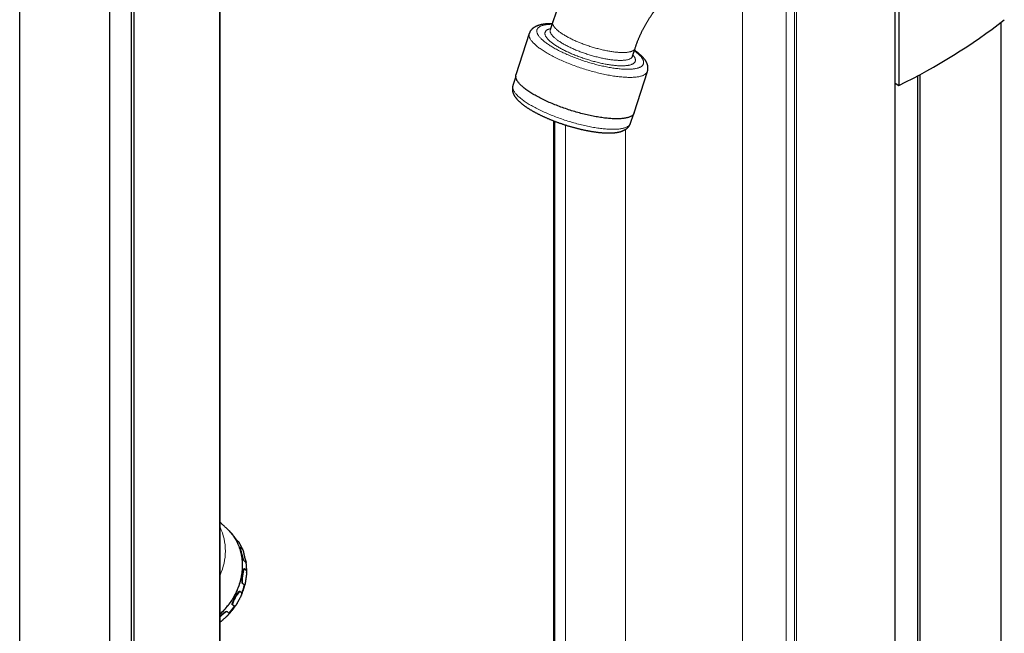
# Model space of a CAD drawing. Header units: millimetres. Extents: x 8 to 1339, y 12 to 1557.
# Tile 41 of 45: x 848 to 1326, y 665 to 963. Entities that reach past the tile are written whole.
import ezdxf

# ---------------------------------------------------------------- set-up
doc = ezdxf.new("R2010")
doc.units = ezdxf.units.MM

msp = doc.modelspace()

# ---------------------------------------------------------------- linework, layer by layer
at = {"color": 7, "linetype": 'Continuous', "lineweight": 30}
for p, q in [((903.22, 353.72), (903.22, 1523.08)), ((944.94, 369.7), (944.94, 1507.1)), ((847.61, 444.82), (847.61, 1431.98)), ((891.33, 460.52), (891.33, 1416.28)), ((901.95, 464.33), (901.95, 1412.47)), ((1272.9, 204.67), (1272.9, 1021.06)), ((1274.63, 1021.94), (1274.63, 931.23)), ((1106.52, 962.06), (1105.29, 958.24)), ((1324.34, 337.69), (1324.34, 962)), ((1095.11, 956.46), (1088.64, 936.32)), ((1145.28, 945.4), (1146.51, 949.23)), ((1146.06, 917.89), (1152.52, 938.03)), ((1088.53, 935.48), (1087.14, 931.13)), ((1283.89, 330.74), (1283.89, 935.95)), ((1285.02, 331.58), (1285.02, 936.55)), ((1272.9, 932.23), (1274.63, 931.23)), ((1106.92, 914.01), (1106.92, 142.05)), ((1144.26, 912.79), (1145.66, 917.15)), ((949.47, 714.63), (948.82, 715.28)), ((954.05, 709.19), (953.31, 709.91)), ((954.94, 706.72), (955.76, 705.86)), ((957.46, 699.39), (956.69, 700.08)), ((956.88, 696.32), (957.67, 695.45)), ((956.67, 688.45), (955.86, 689.12)), ((954.59, 685.36), (955.35, 684.52)), ((948.41, 675.53), (949.14, 674.71)), ((951.8, 678.05), (950.95, 678.72)), ((944.94, 673.33), (945.05, 673.42))]:
    msp.add_line(p, q, dxfattribs=at)
at = {"color": 252, "linetype": 'Continuous', "lineweight": 0}
for p, q in [((944.58, 369.56), (944.58, 1507.24)), ((1198.7, 92.23), (1198.7, 1023.04)), ((1219.91, 77.13), (1219.91, 1005.35)), ((1223.85, 74.43), (1223.85, 1002.11)), ((1224.84, 74.01), (1224.84, 1002.16)), ((1107.5, 141.6), (1107.5, 913.79)), ((1112.63, 139.06), (1112.63, 911.99)), ((1141.86, 195.91), (1141.86, 909.8))]:
    msp.add_line(p, q, dxfattribs=at)
at = {"color": 252, "linetype": 'Continuous', "lineweight": 0, "flags": 128}
for points in [[(1106.52, 962.06), (1106.51, 962.03), (1106.47, 961.88), (1106.45, 961.72), (1106.44, 961.56), (1106.45, 961.39), (1106.47, 961.22), (1106.51, 961.04), (1106.56, 960.86), (1106.63, 960.68), (1106.71, 960.49), (1106.8, 960.3), (1106.91, 960.11), (1107.04, 959.91), (1107.18, 959.71), (1107.34, 959.5), (1107.51, 959.3), (1107.69, 959.09), (1107.89, 958.87), (1108.1, 958.66), (1108.32, 958.44), (1108.56, 958.22), (1108.81, 958), (1109.08, 957.78), (1109.36, 957.56), (1109.65, 957.33), (1109.95, 957.1), (1110.27, 956.88), (1110.6, 956.65), (1110.94, 956.42), (1111.29, 956.19), (1111.65, 955.96), (1112.02, 955.73), (1112.41, 955.5), (1112.8, 955.26), (1113.21, 955.03), (1113.63, 954.8), (1114.05, 954.57), (1114.48, 954.35), (1114.93, 954.12), (1115.38, 953.89), (1115.84, 953.67), (1116.31, 953.44), (1116.79, 953.22), (1117.27, 953), (1117.76, 952.78), (1118.26, 952.57), (1118.76, 952.35), (1119.27, 952.14), (1119.78, 951.93), (1120.3, 951.73), (1120.82, 951.52), (1121.35, 951.32), (1121.88, 951.13), (1122.42, 950.93), (1122.96, 950.74), (1123.5, 950.56), (1124.04, 950.37), (1124.59, 950.2), (1125.13, 950.02), (1125.68, 949.85), (1126.23, 949.68), (1126.78, 949.52), (1127.32, 949.37), (1127.87, 949.21), (1128.42, 949.07), (1128.96, 948.92), (1129.51, 948.79), (1130.05, 948.65), (1130.59, 948.53), (1131.12, 948.4), (1131.65, 948.29), (1132.18, 948.18), (1132.71, 948.07), (1133.22, 947.97), (1133.74, 947.88), (1134.25, 947.79), (1134.75, 947.71), (1135.25, 947.63), (1135.74, 947.56), (1136.22, 947.5), (1136.7, 947.44), (1137.17, 947.39), (1137.63, 947.34), (1138.08, 947.3), (1138.52, 947.27), (1138.96, 947.24), (1139.38, 947.22), (1139.8, 947.2), (1140.21, 947.19), (1140.6, 947.19), (1140.99, 947.2), (1141.36, 947.21)], [(1104.42, 946.53), (1103.87, 946.85), (1103.33, 947.17), (1102.81, 947.48), (1102.3, 947.8), (1101.81, 948.12), (1101.33, 948.43), (1100.86, 948.75), (1100.41, 949.07), (1099.98, 949.38), (1099.57, 949.69), (1099.17, 950), (1098.78, 950.31), (1098.42, 950.62), (1098.07, 950.92), (1097.74, 951.22), (1097.43, 951.52), (1097.13, 951.82), (1096.86, 952.11), (1096.6, 952.4), (1096.36, 952.68), (1096.14, 952.97), (1095.94, 953.24), (1095.76, 953.52), (1095.6, 953.79), (1095.45, 954.05), (1095.33, 954.31), (1095.22, 954.57), (1095.14, 954.82), (1095.07, 955.07), (1095.03, 955.31), (1095, 955.54), (1095, 955.77), (1095.01, 955.99), (1095.04, 956.21), (1095.1, 956.42), (1095.11, 956.46)], [(1106.15, 960.91), (1105.96, 960.91), (1105.5, 960.9), (1105.05, 960.88), (1104.61, 960.85), (1104.19, 960.81), (1103.78, 960.77), (1103.38, 960.72), (1103, 960.66), (1102.64, 960.6), (1102.29, 960.52), (1101.95, 960.45), (1101.63, 960.36), (1101.33, 960.27), (1101.04, 960.16), (1100.77, 960.06), (1100.52, 959.94), (1100.28, 959.82), (1100.06, 959.69), (1099.85, 959.56), (1099.66, 959.42), (1099.49, 959.27), (1099.34, 959.12), (1099.2, 958.95), (1099.09, 958.79), (1098.98, 958.62), (1098.9, 958.44), (1098.84, 958.25), (1098.79, 958.06), (1098.76, 957.87), (1098.75, 957.67), (1098.75, 957.46), (1098.77, 957.25), (1098.82, 957.03), (1098.87, 956.81), (1098.95, 956.59), (1099.04, 956.36), (1099.16, 956.12), (1099.29, 955.88), (1099.43, 955.64), (1099.6, 955.39), (1099.78, 955.14), (1099.98, 954.89), (1100.19, 954.63), (1100.42, 954.37), (1100.67, 954.11), (1100.94, 953.84), (1101.22, 953.57), (1101.51, 953.3), (1101.83, 953.03), (1102.16, 952.75), (1102.5, 952.47), (1102.86, 952.19), (1103.24, 951.91), (1103.62, 951.63), (1104.03, 951.35), (1104.45, 951.06), (1104.88, 950.78), (1105.32, 950.49), (1105.78, 950.21), (1106.25, 949.92), (1106.74, 949.63), (1107.23, 949.35)], [(1109.9, 949.45), (1109.48, 949.69), (1109.07, 949.93), (1108.67, 950.17), (1108.28, 950.41), (1107.91, 950.66), (1107.54, 950.9), (1107.19, 951.14), (1106.85, 951.38), (1106.52, 951.62), (1106.2, 951.86), (1105.89, 952.09), (1105.6, 952.33), (1105.32, 952.56), (1105.06, 952.79), (1104.81, 953.02), (1104.57, 953.25), (1104.34, 953.48), (1104.13, 953.7), (1103.94, 953.92), (1103.75, 954.14), (1103.59, 954.35), (1103.43, 954.57), (1103.29, 954.78), (1103.17, 954.98), (1103.06, 955.18), (1102.97, 955.38), (1102.89, 955.58), (1102.82, 955.77), (1102.77, 955.96), (1102.74, 956.14), (1102.72, 956.32), (1102.71, 956.49), (1102.72, 956.66), (1102.75, 956.83), (1102.79, 956.99), (1102.84, 957.15), (1102.92, 957.3), (1103, 957.44), (1103.1, 957.58), (1103.22, 957.72), (1103.35, 957.85), (1103.49, 957.98), (1103.65, 958.1), (1103.82, 958.21), (1104.01, 958.32), (1104.21, 958.42), (1104.43, 958.52), (1104.66, 958.61), (1104.9, 958.69), (1105.16, 958.77), (1105.43, 958.85), (1105.49, 958.86)], [(1105.29, 958.24), (1105.26, 958.13), (1105.23, 957.97), (1105.21, 957.81), (1105.21, 957.65), (1105.23, 957.48), (1105.26, 957.3), (1105.3, 957.13), (1105.36, 956.94), (1105.44, 956.76), (1105.53, 956.57), (1105.63, 956.38), (1105.75, 956.18), (1105.88, 955.98), (1106.03, 955.78), (1106.19, 955.57), (1106.37, 955.37), (1106.56, 955.16), (1106.76, 954.94), (1106.98, 954.73), (1107.21, 954.51), (1107.46, 954.29), (1107.72, 954.07), (1107.99, 953.84), (1108.27, 953.62), (1108.57, 953.39), (1108.88, 953.16), (1109.2, 952.94), (1109.54, 952.71), (1109.88, 952.48), (1110.24, 952.25), (1110.61, 952.02), (1110.99, 951.78), (1111.38, 951.55), (1111.78, 951.32)], [(1107.23, 949.35), (1107.74, 949.06), (1108.26, 948.78), (1108.79, 948.49), (1109.34, 948.21), (1109.89, 947.93), (1110.45, 947.65), (1111.03, 947.37), (1111.61, 947.09), (1112.2, 946.82), (1112.8, 946.55), (1113.41, 946.28), (1114.02, 946.01), (1114.64, 945.74), (1115.27, 945.48), (1115.91, 945.22), (1116.55, 944.97), (1117.2, 944.71), (1117.85, 944.46), (1118.51, 944.22), (1119.17, 943.98), (1119.84, 943.74), (1120.51, 943.51), (1121.18, 943.28), (1121.85, 943.06), (1122.53, 942.84), (1123.21, 942.62), (1123.89, 942.42), (1124.57, 942.21), (1125.24, 942.01), (1125.92, 941.82), (1126.6, 941.63), (1127.28, 941.45), (1127.95, 941.28), (1128.63, 941.11), (1129.3, 940.94), (1129.96, 940.79), (1130.63, 940.63), (1131.29, 940.49), (1131.94, 940.35), (1132.59, 940.22), (1133.24, 940.09), (1133.87, 939.98), (1134.51, 939.87), (1135.13, 939.76), (1135.75, 939.66), (1136.36, 939.57), (1136.96, 939.49), (1137.56, 939.41), (1138.14, 939.35), (1138.72, 939.28), (1139.29, 939.23), (1139.84, 939.18), (1140.39, 939.14), (1140.93, 939.11), (1141.45, 939.09), (1141.96, 939.07), (1142.46, 939.06), (1142.95, 939.06), (1143.43, 939.06), (1143.89, 939.08), (1144.34, 939.1), (1144.78, 939.13), (1145.21, 939.16), (1145.61, 939.2), (1146.01, 939.25), (1146.39, 939.31), (1146.76, 939.38), (1147.11, 939.45), (1147.44, 939.53), (1147.76, 939.61), (1148.06, 939.71), (1148.35, 939.81), (1148.62, 939.92), (1148.88, 940.03), (1149.12, 940.15), (1149.34, 940.28), (1149.54, 940.42), (1149.73, 940.56), (1149.9, 940.7), (1150.05, 940.86), (1150.19, 941.02), (1150.31, 941.19), (1150.41, 941.36), (1150.49, 941.54), (1150.56, 941.72), (1150.61, 941.91), (1150.64, 942.11), (1150.65, 942.31), (1150.64, 942.51), (1150.62, 942.72), (1150.58, 942.94), (1150.52, 943.16), (1150.44, 943.39), (1150.35, 943.62), (1150.24, 943.85), (1150.11, 944.09), (1149.96, 944.33), (1149.8, 944.58), (1149.62, 944.83), (1149.42, 945.09), (1149.2, 945.34), (1148.97, 945.6), (1148.72, 945.87), (1148.46, 946.13), (1148.18, 946.4), (1147.88, 946.67), (1147.57, 946.95), (1147.24, 947.22), (1146.89, 947.5), (1146.53, 947.78), (1146.16, 948.06), (1146.14, 948.08)], [(1145.48, 946.03), (1145.64, 945.83), (1145.81, 945.62), (1145.96, 945.41), (1146.1, 945.2), (1146.22, 944.99), (1146.33, 944.79), (1146.43, 944.59), (1146.51, 944.4), (1146.57, 944.21), (1146.62, 944.02), (1146.66, 943.83), (1146.68, 943.66), (1146.68, 943.48), (1146.67, 943.31), (1146.65, 943.15), (1146.6, 942.98), (1146.55, 942.83), (1146.48, 942.68), (1146.39, 942.53), (1146.29, 942.39), (1146.18, 942.25), (1146.05, 942.12), (1145.9, 942), (1145.74, 941.88), (1145.57, 941.76), (1145.38, 941.66), (1145.18, 941.55), (1144.97, 941.46), (1144.74, 941.36), (1144.49, 941.28), (1144.23, 941.2), (1143.96, 941.13), (1143.68, 941.06), (1143.38, 941), (1143.07, 940.94), (1142.75, 940.89), (1142.42, 940.85), (1142.07, 940.82), (1141.71, 940.79), (1141.34, 940.76), (1140.96, 940.75), (1140.57, 940.73), (1140.16, 940.73), (1139.75, 940.73), (1139.32, 940.74), (1138.89, 940.75), (1138.45, 940.77), (1137.99, 940.8), (1137.53, 940.83), (1137.06, 940.87), (1136.58, 940.92), (1136.09, 940.97), (1135.59, 941.03), (1135.09, 941.09), (1134.58, 941.17), (1134.06, 941.24), (1133.54, 941.32), (1133.01, 941.41), (1132.47, 941.51), (1131.93, 941.61), (1131.38, 941.71), (1130.83, 941.82), (1130.28, 941.94), (1129.72, 942.06), (1129.16, 942.19), (1128.59, 942.33), (1128.03, 942.46), (1127.46, 942.61), (1126.88, 942.76), (1126.31, 942.91), (1125.74, 943.07), (1125.16, 943.23), (1124.59, 943.4), (1124.01, 943.57), (1123.43, 943.75), (1122.86, 943.93), (1122.29, 944.12), (1121.72, 944.31), (1121.15, 944.5), (1120.58, 944.7), (1120.02, 944.9), (1119.46, 945.1), (1118.9, 945.31), (1118.35, 945.52), (1117.8, 945.73), (1117.25, 945.95), (1116.71, 946.17), (1116.18, 946.39), (1115.65, 946.62), (1115.13, 946.84), (1114.62, 947.07), (1114.11, 947.3), (1113.61, 947.54), (1113.11, 947.77), (1112.63, 948.01), (1112.15, 948.24), (1111.68, 948.48), (1111.23, 948.72), (1110.77, 948.96), (1110.33, 949.2), (1109.9, 949.45)], [(1111.78, 951.32), (1112.19, 951.09), (1112.61, 950.86), (1113.04, 950.63), (1113.48, 950.41), (1113.93, 950.18), (1114.38, 949.95), (1114.85, 949.73), (1115.32, 949.51), (1115.8, 949.28), (1116.28, 949.07), (1116.78, 948.85), (1117.28, 948.63), (1117.78, 948.42), (1118.29, 948.21), (1118.81, 948), (1119.33, 947.8), (1119.86, 947.6), (1120.39, 947.4), (1120.92, 947.2), (1121.46, 947.01), (1122, 946.82), (1122.54, 946.64), (1123.09, 946.46), (1123.63, 946.28), (1124.18, 946.11), (1124.73, 945.94), (1125.27, 945.78), (1125.82, 945.62), (1126.37, 945.46), (1126.92, 945.31), (1127.46, 945.17), (1128.01, 945.03), (1128.55, 944.89), (1129.09, 944.76), (1129.63, 944.64), (1130.16, 944.52), (1130.69, 944.41), (1131.22, 944.3), (1131.74, 944.2), (1132.25, 944.1), (1132.77, 944.01), (1133.27, 943.92), (1133.77, 943.84), (1134.27, 943.77), (1134.75, 943.7), (1135.23, 943.64), (1135.71, 943.58), (1136.17, 943.54), (1136.63, 943.49), (1137.07, 943.46), (1137.51, 943.43), (1137.94, 943.4), (1138.36, 943.38), (1138.78, 943.37), (1139.18, 943.37), (1139.57, 943.37), (1139.95, 943.37), (1140.32, 943.39), (1140.67, 943.41), (1141.02, 943.43), (1141.35, 943.47), (1141.68, 943.5), (1141.99, 943.55), (1142.29, 943.6), (1142.57, 943.66), (1142.84, 943.72), (1143.1, 943.79), (1143.35, 943.86), (1143.58, 943.95), (1143.8, 944.03), (1144, 944.13), (1144.2, 944.22), (1144.37, 944.33), (1144.53, 944.44), (1144.68, 944.55), (1144.82, 944.67), (1144.94, 944.8), (1145.04, 944.93), (1145.13, 945.07), (1145.2, 945.21), (1145.26, 945.36), (1145.28, 945.4)], [(1141.36, 947.21), (1141.72, 947.22), (1142.08, 947.25), (1142.42, 947.27), (1142.75, 947.31), (1143.06, 947.35), (1143.37, 947.4), (1143.66, 947.45), (1143.94, 947.51), (1144.2, 947.58), (1144.45, 947.65), (1144.69, 947.73), (1144.92, 947.81), (1145.13, 947.9), (1145.33, 948), (1145.51, 948.1), (1145.68, 948.21), (1145.84, 948.32), (1145.98, 948.44), (1146.11, 948.56), (1146.22, 948.69), (1146.31, 948.82), (1146.4, 948.96), (1146.46, 949.11), (1146.51, 949.23)], [(1152.52, 938.03), (1152.46, 937.86), (1152.37, 937.66), (1152.26, 937.47), (1152.12, 937.28), (1151.97, 937.1), (1151.8, 936.93), (1151.61, 936.77), (1151.41, 936.61), (1151.18, 936.46), (1150.93, 936.32), (1150.67, 936.18), (1150.38, 936.06), (1150.08, 935.94), (1149.76, 935.83), (1149.43, 935.72), (1149.07, 935.63), (1148.7, 935.54), (1148.31, 935.46), (1147.91, 935.39), (1147.48, 935.32), (1147.04, 935.27), (1146.59, 935.22), (1146.12, 935.18), (1145.63, 935.15), (1145.13, 935.13), (1144.62, 935.11), (1144.09, 935.11), (1143.55, 935.11), (1142.99, 935.12), (1142.42, 935.14), (1141.84, 935.16), (1141.24, 935.2), (1140.64, 935.24), (1140.02, 935.3), (1139.39, 935.36), (1138.75, 935.42), (1138.1, 935.5), (1137.44, 935.58), (1136.77, 935.68), (1136.09, 935.78), (1135.4, 935.88), (1134.71, 936), (1134.01, 936.12), (1133.3, 936.26), (1132.58, 936.39), (1131.86, 936.54), (1131.13, 936.69), (1130.4, 936.85), (1129.66, 937.02), (1128.92, 937.2), (1128.18, 937.38), (1127.43, 937.57), (1126.68, 937.76), (1125.93, 937.96), (1125.18, 938.17), (1124.42, 938.39), (1123.67, 938.61), (1122.91, 938.83), (1122.16, 939.07), (1121.41, 939.3), (1120.66, 939.55), (1119.91, 939.79), (1119.16, 940.05), (1118.42, 940.31), (1117.68, 940.57), (1116.95, 940.84), (1116.22, 941.11), (1115.49, 941.38), (1114.77, 941.66), (1114.06, 941.95), (1113.35, 942.24), (1112.65, 942.53), (1111.96, 942.82), (1111.28, 943.12), (1110.6, 943.42), (1109.94, 943.72), (1109.28, 944.03), (1108.63, 944.34), (1108, 944.64), (1107.37, 944.96), (1106.76, 945.27), (1106.16, 945.58), (1105.57, 945.9), (1104.99, 946.21), (1104.42, 946.53)], [(1087.14, 931.13), (1087.09, 930.96), (1087.05, 930.75), (1087.03, 930.53), (1087.03, 930.3), (1087.04, 930.07), (1087.08, 929.83), (1087.14, 929.59), (1087.22, 929.34), (1087.31, 929.09), (1087.43, 928.83), (1087.56, 928.57), (1087.72, 928.31), (1087.89, 928.03), (1088.09, 927.76), (1088.3, 927.48), (1088.53, 927.2), (1088.78, 926.91), (1089.04, 926.62), (1089.33, 926.33), (1089.63, 926.03), (1089.96, 925.73), (1090.3, 925.43), (1090.65, 925.13), (1091.03, 924.82), (1091.42, 924.51), (1091.83, 924.2), (1092.25, 923.89), (1092.69, 923.58), (1093.15, 923.26), (1093.62, 922.95), (1094.1, 922.63), (1094.6, 922.32), (1095.12, 922), (1095.65, 921.69), (1096.19, 921.37), (1096.75, 921.06), (1097.32, 920.74), (1097.9, 920.43), (1098.5, 920.11), (1099.1, 919.8), (1099.72, 919.49), (1100.35, 919.18), (1100.99, 918.88), (1101.64, 918.57), (1102.3, 918.27), (1102.97, 917.97), (1103.64, 917.67), (1104.33, 917.38), (1105.02, 917.09), (1105.72, 916.8), (1106.43, 916.52), (1107.14, 916.24), (1107.86, 915.96), (1108.59, 915.69), (1109.32, 915.42), (1110.05, 915.16), (1110.79, 914.9), (1111.53, 914.64), (1112.27, 914.39), (1113.02, 914.15), (1113.77, 913.91), (1114.52, 913.68), (1115.27, 913.45), (1116.02, 913.23), (1116.77, 913.01), (1117.52, 912.8), (1118.27, 912.6), (1119.02, 912.4), (1119.76, 912.21), (1120.5, 912.03), (1121.24, 911.85), (1121.97, 911.69), (1122.7, 911.52), (1123.43, 911.37), (1124.15, 911.22), (1124.86, 911.08), (1125.57, 910.94), (1126.27, 910.82), (1126.97, 910.7), (1127.65, 910.59), (1128.33, 910.49), (1129, 910.39), (1129.66, 910.31), (1130.31, 910.23), (1130.95, 910.16), (1131.59, 910.09), (1132.2, 910.04), (1132.81, 909.99), (1133.41, 909.95), (1133.99, 909.92), (1134.57, 909.9), (1135.12, 909.89), (1135.67, 909.88), (1136.2, 909.88), (1136.72, 909.9), (1137.22, 909.92), (1137.71, 909.94), (1138.18, 909.98), (1138.64, 910.02), (1139.09, 910.08), (1139.51, 910.14), (1139.92, 910.2), (1140.32, 910.28), (1140.69, 910.37), (1141.05, 910.46), (1141.39, 910.56), (1141.72, 910.67), (1142.02, 910.78), (1142.31, 910.91), (1142.58, 911.04), (1142.84, 911.18), (1143.07, 911.32), (1143.28, 911.48), (1143.48, 911.64), (1143.66, 911.8), (1143.81, 911.98), (1143.95, 912.16), (1144.07, 912.35), (1144.17, 912.54), (1144.25, 912.75), (1144.26, 912.79)], [(956.69, 700.08), (956.49, 700.42), (956.37, 700.63)]]:
    msp.add_lwpolyline(points, dxfattribs=at)
at = {"color": 7, "linetype": 'Continuous', "lineweight": 30, "flags": 128}
for points in [[(1146.06, 917.89), (1146, 917.72), (1145.9, 917.52), (1145.79, 917.33), (1145.66, 917.14), (1145.51, 916.96), (1145.34, 916.79), (1145.15, 916.63), (1144.94, 916.47), (1144.71, 916.32), (1144.47, 916.18), (1144.2, 916.05), (1143.92, 915.92), (1143.62, 915.8), (1143.3, 915.69), (1142.96, 915.58), (1142.61, 915.49), (1142.24, 915.4), (1141.85, 915.32), (1141.44, 915.25), (1141.02, 915.18), (1140.58, 915.13), (1140.13, 915.08), (1139.66, 915.04), (1139.17, 915.01), (1138.67, 914.99), (1138.15, 914.97), (1137.63, 914.97), (1137.08, 914.97), (1136.53, 914.98), (1135.96, 915), (1135.37, 915.02), (1134.78, 915.06), (1134.17, 915.1), (1133.55, 915.16), (1132.92, 915.22), (1132.28, 915.28), (1131.63, 915.36), (1130.97, 915.44), (1130.3, 915.54), (1129.63, 915.64), (1128.94, 915.75), (1128.24, 915.86), (1127.54, 915.98), (1126.83, 916.12), (1126.12, 916.25), (1125.4, 916.4), (1124.67, 916.55), (1123.94, 916.72), (1123.2, 916.88), (1122.46, 917.06), (1121.71, 917.24), (1120.97, 917.43), (1120.22, 917.62), (1119.47, 917.83), (1118.71, 918.03), (1117.96, 918.25), (1117.2, 918.47), (1116.45, 918.69), (1115.7, 918.93), (1114.94, 919.16), (1114.19, 919.41), (1113.44, 919.65), (1112.7, 919.91), (1111.96, 920.17), (1111.22, 920.43), (1110.48, 920.7), (1109.75, 920.97), (1109.03, 921.25), (1108.31, 921.53), (1107.59, 921.81), (1106.89, 922.1), (1106.19, 922.39), (1105.5, 922.68), (1104.81, 922.98), (1104.14, 923.28), (1103.47, 923.58), (1102.82, 923.89), (1102.17, 924.2), (1101.53, 924.51), (1100.91, 924.82), (1100.29, 925.13), (1099.69, 925.44), (1099.1, 925.76), (1098.52, 926.07), (1097.96, 926.39), (1097.41, 926.71), (1096.87, 927.03), (1096.35, 927.34), (1095.84, 927.66), (1095.34, 927.98), (1094.86, 928.3), (1094.4, 928.61), (1093.95, 928.93), (1093.52, 929.24), (1093.1, 929.55), (1092.7, 929.86), (1092.32, 930.17), (1091.95, 930.48), (1091.61, 930.78), (1091.28, 931.08), (1090.96, 931.38), (1090.67, 931.68), (1090.39, 931.97), (1090.14, 932.26), (1089.9, 932.54), (1089.68, 932.83), (1089.48, 933.1), (1089.29, 933.38), (1089.13, 933.65), (1088.99, 933.91), (1088.86, 934.17), (1088.76, 934.43), (1088.67, 934.68), (1088.61, 934.93), (1088.56, 935.17), (1088.54, 935.4), (1088.53, 935.63), (1088.55, 935.85), (1088.58, 936.07), (1088.63, 936.28), (1088.64, 936.32)], [(947.98, 716.07), (948.32, 715.76), (948.81, 715.29), (949.28, 714.8), (949.74, 714.3), (950.19, 713.78), (950.62, 713.26), (951.03, 712.71), (951.43, 712.16), (951.81, 711.59), (952.17, 711.01), (952.52, 710.42), (952.85, 709.82), (953.17, 709.2), (953.46, 708.58), (953.74, 707.95), (954, 707.3), (954.25, 706.65), (954.47, 705.99), (954.68, 705.32), (954.87, 704.64), (955.04, 703.95), (955.19, 703.26), (955.32, 702.56), (955.44, 701.86), (955.53, 701.15), (955.61, 700.43), (955.67, 699.71), (955.7, 698.99), (955.72, 698.26), (955.72, 697.53), (955.7, 696.8), (955.66, 696.06), (955.61, 695.33), (955.53, 694.59), (955.43, 693.85), (955.32, 693.11), (955.19, 692.38), (955.03, 691.64), (954.86, 690.9), (954.67, 690.17), (954.47, 689.44), (954.24, 688.71), (954, 687.99), (953.73, 687.27), (953.45, 686.55), (953.16, 685.84), (952.84, 685.14), (952.51, 684.44), (952.16, 683.75), (951.8, 683.06), (951.41, 682.38), (951.02, 681.71), (950.6, 681.05), (950.17, 680.4), (949.73, 679.76), (949.27, 679.12), (948.79, 678.5), (948.3, 677.88), (947.8, 677.28), (947.29, 676.69), (946.76, 676.11), (946.21, 675.54), (945.66, 674.99), (945.09, 674.45), (944.94, 674.31)]]:
    msp.add_lwpolyline(points, dxfattribs=at)
at = {"color": 252, "linetype": 'Continuous', "lineweight": 0}
for centre, radius, start, end in [((919.91, 704.87), 27.61, 335.0413, 24.9587), ((934.15, 696.9), 23.39, 22.5176, 31.7033), ((968.71, 706.58), 13.77, 179.4288, 183.6194), ((930.49, 696), 27.18, 358.8436, 7.1541), ((970.59, 690.69), 14.82, 157.7005, 186.0891), ((967.09, 674.19), 16.76, 138.2085, 164.3401), ((925.93, 696.63), 31.81, 337.6234, 345.1068), ((956.6, 660.62), 17.01, 118.8003, 133.2839), ((923.57, 697.82), 34.46, 317.906, 324.9995)]:
    msp.add_arc(centre, radius, start, end, dxfattribs=at)
at = {"color": 7, "linetype": 'Continuous', "lineweight": 30}
msp.add_ellipse((1206.68, 1066.13), major_axis=(191.11, 90.21), ratio=0.714681, start_param=4.730655, end_param=5.019019, dxfattribs=at)
for points, knots in [([(1137.69, 1008.86), (1137.55, 1008.75), (1137.17, 1008.44), (1136.55, 1007.91), (1135.82, 1007.28), (1135.1, 1006.64), (1134.38, 1005.99), (1133.67, 1005.33), (1132.96, 1004.67), (1132.27, 1003.99), (1131.57, 1003.31), (1130.89, 1002.61), (1130.2, 1001.91), (1129.53, 1001.2), (1128.86, 1000.48), (1128.2, 999.76), (1127.54, 999.02), (1126.9, 998.28), (1126.25, 997.53), (1125.62, 996.78), (1124.99, 996.01), (1124.37, 995.24), (1123.75, 994.47), (1123.14, 993.68), (1122.54, 992.89), (1121.95, 992.09), (1121.36, 991.29), (1120.78, 990.48), (1120.21, 989.66), (1119.65, 988.84), (1119.09, 988.02), (1118.54, 987.18), (1118, 986.34), (1117.46, 985.5), (1116.94, 984.65), (1116.42, 983.8), (1115.91, 982.94), (1115.4, 982.07), (1114.91, 981.2), (1114.42, 980.33), (1113.95, 979.45), (1113.48, 978.57), (1113.01, 977.68), (1112.56, 976.79), (1112.12, 975.9), (1111.68, 975), (1111.25, 974.1), (1110.84, 973.19), (1110.43, 972.29), (1110.03, 971.37), (1109.63, 970.46), (1109.25, 969.54), (1108.88, 968.62), (1108.51, 967.7), (1108.16, 966.77), (1107.81, 965.84), (1107.48, 964.91), (1107.15, 963.98), (1106.83, 963.03), (1106.62, 962.39), (1106.52, 962.06)], [0, 0, 0, 0, 0.009743, 0.027354, 0.044949, 0.06253, 0.080097, 0.09765, 0.115189, 0.132713, 0.150222, 0.167715, 0.185194, 0.202658, 0.220107, 0.237541, 0.254962, 0.272368, 0.289762, 0.307142, 0.324509, 0.341865, 0.359209, 0.376543, 0.393866, 0.411179, 0.428484, 0.44578, 0.463068, 0.48035, 0.497625, 0.514895, 0.532159, 0.54942, 0.566678, 0.583932, 0.601185, 0.618437, 0.635689, 0.65294, 0.670193, 0.687447, 0.704704, 0.721964, 0.739228, 0.756496, 0.77377, 0.79105, 0.808337, 0.825631, 0.842934, 0.860246, 0.877567, 0.894899, 0.912242, 0.929597, 0.946964, 0.964344, 0.981737, 1, 1, 1, 1]), ([(1146.51, 949.23), (1146.54, 949.32), (1146.63, 949.61), (1146.79, 950.09), (1146.99, 950.67), (1147.2, 951.25), (1147.42, 951.84), (1147.64, 952.42), (1147.87, 953.01), (1148.11, 953.59), (1148.35, 954.18), (1148.61, 954.77), (1148.87, 955.36), (1149.13, 955.95), (1149.41, 956.54), (1149.69, 957.13), (1149.98, 957.71), (1150.27, 958.3), (1150.58, 958.88), (1150.88, 959.46), (1151.2, 960.04), (1151.52, 960.61), (1151.84, 961.19), (1152.18, 961.76), (1152.51, 962.32), (1152.86, 962.88), (1153.21, 963.44), (1153.56, 963.99), (1153.92, 964.54), (1154.28, 965.08), (1154.64, 965.61), (1155.01, 966.14), (1155.39, 966.67), (1155.77, 967.19), (1156.15, 967.7), (1156.53, 968.2), (1156.92, 968.7), (1157.31, 969.19), (1157.7, 969.67), (1158.1, 970.14), (1158.49, 970.61), (1158.89, 971.07), (1159.29, 971.51), (1159.69, 971.95), (1160.09, 972.39), (1160.49, 972.81), (1160.89, 973.22), (1161.29, 973.62), (1161.69, 974.02), (1162.09, 974.4), (1162.48, 974.77), (1162.88, 975.14), (1163.27, 975.49), (1163.66, 975.83), (1164.05, 976.16), (1164.3, 976.37), (1164.42, 976.47)], [0, 0, 0, 0, 0.009518, 0.028139, 0.046787, 0.065467, 0.084177, 0.102917, 0.121685, 0.140478, 0.159295, 0.178134, 0.196993, 0.215871, 0.234765, 0.253675, 0.272597, 0.291531, 0.310473, 0.329424, 0.34838, 0.36734, 0.386302, 0.405264, 0.424223, 0.443179, 0.462128, 0.48107, 0.500002, 0.518922, 0.537829, 0.556721, 0.575596, 0.594452, 0.613287, 0.6321, 0.65089, 0.669653, 0.688388, 0.707095, 0.72577, 0.744412, 0.763021, 0.781593, 0.800128, 0.818624, 0.837079, 0.855493, 0.873863, 0.892189, 0.910469, 0.928702, 0.946887, 0.965024, 0.98311, 1, 1, 1, 1]), ([(1106.23, 961.16), (1106.09, 961.17), (1105.79, 961.17), (1105.34, 961.17), (1104.87, 961.16), (1104.41, 961.15), (1103.95, 961.12), (1103.51, 961.09), (1103.07, 961.06), (1102.63, 961.01), (1102.2, 960.96), (1101.78, 960.9), (1101.37, 960.83), (1100.96, 960.75), (1100.57, 960.67), (1100.18, 960.57), (1099.79, 960.46), (1099.42, 960.34), (1099.06, 960.21), (1098.72, 960.07), (1098.39, 959.93), (1098.07, 959.77), (1097.77, 959.6), (1097.49, 959.43), (1097.22, 959.25), (1096.97, 959.06), (1096.73, 958.87), (1096.51, 958.67), (1096.31, 958.46), (1096.11, 958.25), (1095.94, 958.03), (1095.77, 957.8), (1095.62, 957.57), (1095.48, 957.34), (1095.36, 957.09), (1095.25, 956.85), (1095.17, 956.64), (1095.12, 956.5), (1095.11, 956.45)], [0, 0, 0, 0, 0.026046, 0.056558, 0.087197, 0.117973, 0.148897, 0.179979, 0.211229, 0.242658, 0.274272, 0.306072, 0.338055, 0.370207, 0.402496, 0.434873, 0.467237, 0.499459, 0.531391, 0.562868, 0.593725, 0.623819, 0.653049, 0.681363, 0.708753, 0.735251, 0.760914, 0.785813, 0.810027, 0.833637, 0.85672, 0.879353, 0.901604, 0.92354, 0.945222, 0.966708, 0.988052, 1, 1, 1, 1]), ([(1105.29, 958.24), (1105.29, 958.23), (1105.28, 958.21), (1105.27, 958.19), (1105.27, 958.19), (1105.27, 958.19), (1105.27, 958.19)], [0, 0, 0, 0, 0.272126, 0.601125, 0.900846, 1, 1, 1, 1]), ([(1152.52, 938.03), (1152.53, 938.04), (1152.56, 938.13), (1152.61, 938.32), (1152.67, 938.58), (1152.71, 938.84), (1152.75, 939.1), (1152.76, 939.37), (1152.77, 939.64), (1152.76, 939.91), (1152.74, 940.18), (1152.7, 940.45), (1152.65, 940.72), (1152.59, 941), (1152.52, 941.27), (1152.43, 941.55), (1152.32, 941.83), (1152.2, 942.12), (1152.06, 942.4), (1151.91, 942.69), (1151.74, 942.99), (1151.56, 943.28), (1151.36, 943.58), (1151.14, 943.89), (1150.9, 944.19), (1150.65, 944.49), (1150.39, 944.8), (1150.11, 945.1), (1149.81, 945.4), (1149.51, 945.69), (1149.2, 945.99), (1148.87, 946.28), (1148.53, 946.57), (1148.19, 946.86), (1147.83, 947.14), (1147.47, 947.42), (1147.09, 947.71), (1146.71, 947.99), (1146.42, 948.19), (1146.25, 948.31), (1146.22, 948.33)], [0, 0, 0, 0, 0.003035, 0.024259, 0.045472, 0.066717, 0.088047, 0.109515, 0.131174, 0.153083, 0.1753, 0.197889, 0.220917, 0.24445, 0.26856, 0.293318, 0.318791, 0.345041, 0.372117, 0.400051, 0.428844, 0.458464, 0.488841, 0.519864, 0.551396, 0.583289, 0.615395, 0.647591, 0.67975, 0.711808, 0.743723, 0.775472, 0.807046, 0.838443, 0.869667, 0.900725, 0.931626, 0.962381, 0.993001, 1, 1, 1, 1]), ([(1145.27, 945.35), (1145.27, 945.35), (1145.27, 945.34), (1145.27, 945.35), (1145.27, 945.37), (1145.28, 945.39), (1145.28, 945.4)], [0, 0, 0, 0, 0.0386, 0.324393, 0.641227, 1, 1, 1, 1]), ([(1087.14, 931.12), (1087.12, 931.07), (1087.07, 930.93), (1087.02, 930.7), (1086.96, 930.44), (1086.93, 930.18), (1086.9, 929.91), (1086.89, 929.65), (1086.89, 929.38), (1086.91, 929.11), (1086.94, 928.84), (1086.98, 928.57), (1087.03, 928.3), (1087.1, 928.02), (1087.19, 927.74), (1087.29, 927.46), (1087.4, 927.18), (1087.53, 926.9), (1087.67, 926.61), (1087.83, 926.32), (1088.01, 926.02), (1088.2, 925.72), (1088.41, 925.42), (1088.64, 925.12), (1088.88, 924.82), (1089.14, 924.52), (1089.41, 924.21), (1089.7, 923.91), (1090, 923.62), (1090.31, 923.32), (1090.63, 923.03), (1090.96, 922.74), (1091.3, 922.45), (1091.65, 922.17), (1092.01, 921.88), (1092.38, 921.6), (1092.76, 921.32), (1093.15, 921.04), (1093.55, 920.77), (1093.95, 920.49), (1094.37, 920.22), (1094.79, 919.94), (1095.23, 919.67), (1095.67, 919.4), (1096.12, 919.13), (1096.58, 918.87), (1097.05, 918.6), (1097.52, 918.34), (1098, 918.08), (1098.49, 917.81), (1098.99, 917.56), (1099.49, 917.3), (1100, 917.04), (1100.52, 916.79), (1101.04, 916.53), (1101.58, 916.28), (1102.11, 916.04), (1102.65, 915.79), (1103.2, 915.55), (1103.76, 915.3), (1104.31, 915.07), (1104.88, 914.83), (1105.44, 914.59), (1106.02, 914.36), (1106.59, 914.14), (1107.17, 913.91), (1107.76, 913.69), (1108.35, 913.47), (1108.94, 913.25), (1109.53, 913.04), (1110.12, 912.83), (1110.72, 912.62), (1111.32, 912.42), (1111.92, 912.22), (1112.53, 912.02), (1113.13, 911.83), (1113.74, 911.64), (1114.34, 911.46), (1114.95, 911.28), (1115.56, 911.1), (1116.16, 910.93), (1116.77, 910.76), (1117.37, 910.6), (1117.98, 910.44), (1118.58, 910.29), (1119.18, 910.14), (1119.78, 910), (1120.38, 909.86), (1120.98, 909.72), (1121.57, 909.59), (1122.16, 909.46), (1122.74, 909.34), (1123.33, 909.23), (1123.91, 909.12), (1124.48, 909.01), (1125.06, 908.92), (1125.62, 908.82), (1126.19, 908.73), (1126.75, 908.65), (1127.3, 908.57), (1127.85, 908.5), (1128.39, 908.43), (1128.93, 908.37), (1129.46, 908.32), (1129.99, 908.27), (1130.51, 908.22), (1131.02, 908.18), (1131.53, 908.15), (1132.03, 908.13), (1132.53, 908.11), (1133.02, 908.1), (1133.5, 908.09), (1133.97, 908.09), (1134.44, 908.1), (1134.9, 908.11), (1135.36, 908.13), (1135.81, 908.16), (1136.25, 908.19), (1136.68, 908.23), (1137.11, 908.28), (1137.53, 908.34), (1137.95, 908.41), (1138.35, 908.49), (1138.75, 908.57), (1139.15, 908.67), (1139.53, 908.78), (1139.9, 908.89), (1140.26, 909.02), (1140.61, 909.15), (1140.94, 909.3), (1141.26, 909.46), (1141.56, 909.62), (1141.85, 909.79), (1142.12, 909.97), (1142.37, 910.16), (1142.61, 910.35), (1142.83, 910.55), (1143.04, 910.75), (1143.23, 910.97), (1143.41, 911.19), (1143.58, 911.41), (1143.73, 911.64), (1143.87, 911.87), (1144, 912.12), (1144.11, 912.36), (1144.2, 912.58), (1144.24, 912.73), (1144.26, 912.79)], [0, 0, 0, 0, 0.003319, 0.008441, 0.013564, 0.018702, 0.023867, 0.029071, 0.034329, 0.039654, 0.045061, 0.050566, 0.056186, 0.061936, 0.067835, 0.073898, 0.080143, 0.086583, 0.093228, 0.100082, 0.107141, 0.114394, 0.121818, 0.129383, 0.137053, 0.144792, 0.152566, 0.160345, 0.168106, 0.175837, 0.183529, 0.191179, 0.198786, 0.206351, 0.213874, 0.221359, 0.228806, 0.236219, 0.243601, 0.250953, 0.258279, 0.265579, 0.272857, 0.280113, 0.28735, 0.29457, 0.301773, 0.308961, 0.316135, 0.323297, 0.330446, 0.337585, 0.344714, 0.351834, 0.358945, 0.366048, 0.373145, 0.380235, 0.387318, 0.394396, 0.40147, 0.408538, 0.415602, 0.422663, 0.42972, 0.436774, 0.443825, 0.450874, 0.457921, 0.464966, 0.472009, 0.479051, 0.486093, 0.493133, 0.500174, 0.507214, 0.514254, 0.521295, 0.528336, 0.535378, 0.542421, 0.549466, 0.556512, 0.563561, 0.570611, 0.577665, 0.584721, 0.591781, 0.598844, 0.605912, 0.612984, 0.620061, 0.627143, 0.634231, 0.641326, 0.648427, 0.655536, 0.662653, 0.669779, 0.676915, 0.684061, 0.691218, 0.698387, 0.70557, 0.712767, 0.71998, 0.72721, 0.734458, 0.741726, 0.749016, 0.75633, 0.763669, 0.771036, 0.778434, 0.785865, 0.793331, 0.800835, 0.808379, 0.815967, 0.823599, 0.831277, 0.838999, 0.846764, 0.854563, 0.862386, 0.870211, 0.878007, 0.885738, 0.893365, 0.900846, 0.908147, 0.915241, 0.922114, 0.928762, 0.935192, 0.941418, 0.947456, 0.953325, 0.959045, 0.964636, 0.970115, 0.975499, 0.980805, 0.986048, 0.991241, 0.996399, 1, 1, 1, 1]), ([(948.26, 715.82), (948.04, 716.02), (947.44, 716.58), (946.45, 717.48), (945.56, 718.29), (945.05, 718.74), (944.94, 718.84)], [0, 0, 0, 0, 0.195487, 0.547839, 0.900182, 1, 1, 1, 1]), ([(948.26, 715.82), (948.27, 715.8), (948.47, 715.62), (948.84, 715.26), (949.36, 714.73), (949.85, 714.18), (950.33, 713.62), (950.79, 713.03), (951.23, 712.44), (951.65, 711.84), (952.04, 711.23), (952.41, 710.61), (952.77, 709.98), (953.11, 709.33), (953.43, 708.66), (953.73, 707.98), (954.02, 707.28), (954.28, 706.57), (954.52, 705.85), (954.74, 705.11), (954.94, 704.37), (955.11, 703.64), (955.26, 702.91), (955.39, 702.16), (955.5, 701.41), (955.59, 700.65), (955.65, 699.89), (955.7, 699.11), (955.72, 698.32), (955.72, 697.52), (955.7, 696.72), (955.66, 695.92), (955.59, 695.12), (955.5, 694.34), (955.39, 693.56), (955.26, 692.78), (955.11, 692), (954.94, 691.21), (954.74, 690.43), (954.53, 689.64), (954.28, 688.85), (954.02, 688.06), (953.74, 687.28), (953.43, 686.5), (953.11, 685.73), (952.77, 684.98), (952.41, 684.24), (952.04, 683.51), (951.64, 682.79), (951.23, 682.07), (950.8, 681.36), (950.34, 680.65), (949.86, 679.95), (949.37, 679.26), (948.85, 678.57), (948.32, 677.9), (947.77, 677.25), (947.22, 676.62), (946.66, 676.01), (946.08, 675.41), (945.51, 674.85), (945.13, 674.49), (944.94, 674.32)], [0, 0, 0, 0, 0.001696, 0.01882, 0.035948, 0.053071, 0.070321, 0.087575, 0.104825, 0.121469, 0.138116, 0.154759, 0.171519, 0.188281, 0.205041, 0.222165, 0.239292, 0.256416, 0.273666, 0.290919, 0.308169, 0.324813, 0.34146, 0.358104, 0.374863, 0.391626, 0.408385, 0.425509, 0.442636, 0.45976, 0.47701, 0.494264, 0.511514, 0.528157, 0.544804, 0.561448, 0.578207, 0.59497, 0.611729, 0.628853, 0.645981, 0.663105, 0.680355, 0.697608, 0.714858, 0.731502, 0.748149, 0.764793, 0.781552, 0.798314, 0.815074, 0.832198, 0.849325, 0.866449, 0.883699, 0.900953, 0.918203, 0.934846, 0.951493, 0.968137, 0.984896, 1, 1, 1, 1]), ([(950.72, 713.25), (950.62, 713.37), (950.44, 713.59), (950.17, 713.89), (949.94, 714.14), (949.75, 714.34), (949.6, 714.5), (949.51, 714.59), (949.47, 714.63)], [0, 0, 0, 0, 0.221574, 0.422522, 0.623442, 0.759899, 0.89643, 1, 1, 1, 1]), ([(953.31, 709.91), (953.3, 709.92), (953.27, 709.95), (953.21, 710.01), (953.12, 710.11), (953.02, 710.24), (952.9, 710.4), (952.76, 710.58), (952.6, 710.79), (952.43, 711.04), (952.23, 711.3), (952.02, 711.59), (951.77, 711.92), (951.51, 712.27), (951.24, 712.61), (950.98, 712.94), (950.81, 713.15), (950.72, 713.25)], [0, 0, 0, 0, 0.018517, 0.054179, 0.089862, 0.134101, 0.178406, 0.231616, 0.284893, 0.355204, 0.425783, 0.496273, 0.596675, 0.697373, 0.798338, 0.899342, 1, 1, 1, 1]), ([(954.13, 709.11), (954.12, 709.11), (954.12, 709.12), (954.09, 709.15), (954.07, 709.18), (954.05, 709.19)], [0, 0, 0, 0, 0.2479626, 0.6214359, 1, 1, 1, 1]), ([(955.96, 705.52), (955.91, 705.63), (955.8, 705.9), (955.62, 706.32), (955.4, 706.79), (955.17, 707.26), (954.93, 707.71), (954.69, 708.16), (954.43, 708.61), (954.25, 708.92), (954.14, 709.09), (954.13, 709.11)], [0, 0, 0, 0, 0.0879937, 0.2157699, 0.3434897, 0.4711543, 0.5987653, 0.7263243, 0.8538333, 0.9812943, 1, 1, 1, 1]), ([(955.4, 704.12), (955.35, 704.28), (955.27, 704.61), (955.14, 705.09), (955.03, 705.47), (954.95, 705.78), (954.89, 706), (954.84, 706.22), (954.8, 706.39), (954.78, 706.53), (954.76, 706.64), (954.76, 706.72), (954.77, 706.77), (954.79, 706.8), (954.81, 706.81), (954.83, 706.8), (954.87, 706.79), (954.91, 706.75), (954.93, 706.73), (954.94, 706.72)], [0, 0, 0, 0, 0.124537, 0.249184, 0.373626, 0.442959, 0.512461, 0.581837, 0.650997, 0.70055, 0.75018, 0.799614, 0.83412, 0.868714, 0.903141, 0.918615, 0.953883, 0.989134, 1, 1, 1, 1]), ([(956.69, 700.08), (956.68, 700.08), (956.65, 700.11), (956.61, 700.16), (956.54, 700.27), (956.47, 700.41), (956.39, 700.59), (956.31, 700.79), (956.23, 701.02), (956.15, 701.28), (956.07, 701.57), (955.99, 701.86), (955.9, 702.18), (955.81, 702.52), (955.71, 702.9), (955.61, 703.29), (955.51, 703.7), (955.43, 703.98), (955.4, 704.12)], [0, 0, 0, 0, 0.012222, 0.047545, 0.082887, 0.130677, 0.178557, 0.225895, 0.273277, 0.338252, 0.403529, 0.468997, 0.534232, 0.620142, 0.706159, 0.792126, 0.89606, 1, 1, 1, 1]), ([(955.76, 705.86), (955.78, 705.83), (955.83, 705.77), (955.9, 705.65), (955.98, 705.48), (956.05, 705.28), (956.13, 705.03), (956.2, 704.76), (956.27, 704.48), (956.34, 704.18), (956.41, 703.84), (956.49, 703.45), (956.59, 703.03), (956.68, 702.61), (956.78, 702.2), (956.85, 701.94), (956.88, 701.81)], [0, 0, 0, 0, 0.041453, 0.086266, 0.132356, 0.190072, 0.249273, 0.312774, 0.377141, 0.44353, 0.510384, 0.6072, 0.704749, 0.804109, 0.90394, 1, 1, 1, 1]), ([(956.88, 701.81), (956.91, 701.69), (956.98, 701.44), (957.08, 701.09), (957.18, 700.75), (957.28, 700.46), (957.36, 700.21), (957.43, 700.01), (957.49, 699.83), (957.53, 699.68), (957.57, 699.57), (957.59, 699.5), (957.6, 699.43), (957.61, 699.37), (957.6, 699.33), (957.58, 699.31), (957.53, 699.33), (957.49, 699.36), (957.47, 699.38), (957.46, 699.39)], [0, 0, 0, 0, 0.093561, 0.187456, 0.282492, 0.377987, 0.444431, 0.511132, 0.578853, 0.647068, 0.685664, 0.724429, 0.763851, 0.803573, 0.856018, 0.909805, 0.950967, 0.993219, 1, 1, 1, 1]), ([(957.84, 694.46), (957.85, 694.63), (957.86, 694.98), (957.87, 695.51), (957.87, 696.06), (957.85, 696.6), (957.83, 697.14), (957.79, 697.68), (957.75, 698.21), (957.69, 698.74), (957.64, 699.15), (957.61, 699.37), (957.6, 699.42)], [0, 0, 0, 0, 0.101233, 0.210027, 0.318784, 0.427504, 0.536184, 0.644823, 0.753421, 0.861975, 0.970484, 1, 1, 1, 1]), ([(955.96, 693.34), (955.98, 693.47), (956.02, 693.75), (956.08, 694.15), (956.14, 694.54), (956.2, 694.88), (956.25, 695.18), (956.31, 695.44), (956.36, 695.68), (956.42, 695.88), (956.47, 696.04), (956.53, 696.17), (956.58, 696.27), (956.65, 696.35), (956.71, 696.39), (956.77, 696.39), (956.83, 696.37), (956.86, 696.34), (956.88, 696.32)], [0, 0, 0, 0, 0.094141, 0.188409, 0.282628, 0.376702, 0.445665, 0.514797, 0.583803, 0.652595, 0.701699, 0.75088, 0.799868, 0.847319, 0.894691, 0.929485, 0.964254, 1, 1, 1, 1]), ([(957.67, 695.45), (957.67, 695.45), (957.7, 695.42), (957.74, 695.35), (957.79, 695.24), (957.81, 695.11), (957.83, 694.99), (957.85, 694.84), (957.85, 694.65), (957.84, 694.41), (957.83, 694.18), (957.8, 693.94), (957.78, 693.7), (957.75, 693.46), (957.7, 693.14), (957.65, 692.78), (957.59, 692.38), (957.53, 692.02), (957.48, 691.66), (957.45, 691.43), (957.43, 691.31)], [0, 0, 0, 0, 0.005902, 0.047622, 0.090538, 0.130802, 0.160226, 0.189657, 0.250038, 0.302634, 0.355258, 0.409485, 0.463726, 0.516349, 0.568977, 0.675291, 0.755967, 0.836651, 0.918324, 1, 1, 1, 1]), ([(955.12, 683.15), (955.19, 683.3), (955.33, 683.62), (955.54, 684.12), (955.75, 684.64), (955.95, 685.17), (956.15, 685.71), (956.33, 686.24), (956.5, 686.78), (956.66, 687.32), (956.82, 687.86), (956.95, 688.37), (957.03, 688.69), (957.06, 688.83)], [0, 0, 0, 0, 0.0788323, 0.173055, 0.2672692, 0.3614742, 0.4556692, 0.5498532, 0.6440255, 0.738185, 0.8323308, 0.9264618, 1, 1, 1, 1]), ([(955.86, 689.12), (955.85, 689.13), (955.83, 689.15), (955.79, 689.2), (955.74, 689.3), (955.7, 689.44), (955.66, 689.62), (955.65, 689.82), (955.64, 690.05), (955.64, 690.32), (955.65, 690.62), (955.67, 690.93), (955.7, 691.27), (955.74, 691.65), (955.79, 692.05), (955.84, 692.46), (955.9, 692.9), (955.94, 693.19), (955.96, 693.34)], [0, 0, 0, 0, 0.008487, 0.043676, 0.078882, 0.125916, 0.173037, 0.219628, 0.266262, 0.332843, 0.399764, 0.466902, 0.533782, 0.62176, 0.709852, 0.79789, 0.898942, 1, 1, 1, 1]), ([(957.43, 691.31), (957.41, 691.17), (957.37, 690.88), (957.32, 690.49), (957.27, 690.12), (957.22, 689.78), (957.18, 689.46), (957.14, 689.2), (957.1, 689), (957.07, 688.86), (957.03, 688.73), (956.99, 688.6), (956.95, 688.51), (956.9, 688.45), (956.86, 688.41), (956.81, 688.4), (956.75, 688.4), (956.7, 688.43), (956.67, 688.45)], [0, 0, 0, 0, 0.09999, 0.20039, 0.286887, 0.373371, 0.461714, 0.550017, 0.598147, 0.646268, 0.695459, 0.744631, 0.805449, 0.836634, 0.867811, 0.908472, 0.94999, 1, 1, 1, 1]), ([(952.33, 682.56), (952.39, 682.67), (952.5, 682.88), (952.69, 683.22), (952.9, 683.58), (953.12, 683.95), (953.34, 684.31), (953.54, 684.61), (953.72, 684.85), (953.87, 685.04), (954, 685.18), (954.12, 685.29), (954.21, 685.36), (954.3, 685.41), (954.38, 685.43), (954.46, 685.44), (954.53, 685.42), (954.57, 685.39), (954.59, 685.36), (954.59, 685.36)], [0, 0, 0, 0, 0.080051, 0.1601, 0.25746, 0.355054, 0.452474, 0.549596, 0.613636, 0.677761, 0.741634, 0.779501, 0.817438, 0.855227, 0.891179, 0.927099, 0.963232, 0.999349, 1, 1, 1, 1]), ([(955.35, 684.52), (955.36, 684.5), (955.39, 684.46), (955.43, 684.37), (955.44, 684.25), (955.44, 684.12), (955.42, 683.99), (955.39, 683.87), (955.35, 683.75), (955.3, 683.58), (955.22, 683.36), (955.11, 683.12), (955, 682.89), (954.9, 682.68), (954.79, 682.47), (954.63, 682.18), (954.44, 681.81), (954.23, 681.43), (954.04, 681.09), (953.94, 680.91), (953.89, 680.81)], [0, 0, 0, 0, 0.031937, 0.064421, 0.110636, 0.158087, 0.191235, 0.224646, 0.258739, 0.293013, 0.359512, 0.426759, 0.47951, 0.532269, 0.585662, 0.639058, 0.748821, 0.8593, 0.926289, 1, 1, 1, 1]), ([(950.95, 678.72), (950.94, 678.73), (950.9, 678.76), (950.87, 678.83), (950.84, 678.93), (950.83, 679.07), (950.85, 679.24), (950.88, 679.43), (950.95, 679.68), (951.05, 679.95), (951.17, 680.26), (951.32, 680.6), (951.5, 680.97), (951.7, 681.38), (951.9, 681.77), (952.11, 682.17), (952.26, 682.43), (952.33, 682.56)], [0, 0, 0, 0, 0.02328, 0.05918, 0.095105, 0.140576, 0.186118, 0.239608, 0.293161, 0.367368, 0.441867, 0.516273, 0.612736, 0.709451, 0.806381, 0.903336, 1, 1, 1, 1]), ([(953.89, 680.81), (953.82, 680.68), (953.68, 680.43), (953.47, 680.05), (953.26, 679.67), (953.08, 679.35), (952.92, 679.07), (952.78, 678.85), (952.65, 678.64), (952.53, 678.47), (952.43, 678.34), (952.35, 678.25), (952.27, 678.16), (952.17, 678.08), (952.07, 678.02), (951.97, 677.99), (951.88, 678), (951.83, 678.03), (951.8, 678.05), (951.8, 678.05)], [0, 0, 0, 0, 0.096987, 0.194348, 0.292996, 0.39217, 0.457045, 0.522171, 0.588295, 0.654902, 0.692782, 0.730829, 0.769524, 0.808515, 0.860336, 0.913488, 0.954694, 0.997007, 1, 1, 1, 1]), ([(945.05, 673.42), (945.18, 673.54), (945.46, 673.79), (945.88, 674.15), (946.25, 674.46), (946.56, 674.71), (946.82, 674.9), (947.07, 675.09), (947.3, 675.24), (947.51, 675.37), (947.69, 675.46), (947.86, 675.54), (948.02, 675.59), (948.15, 675.62), (948.26, 675.61), (948.35, 675.59), (948.39, 675.55), (948.41, 675.53)], [0, 0, 0, 0, 0.119699, 0.239496, 0.359118, 0.430321, 0.501697, 0.572944, 0.643969, 0.694259, 0.744627, 0.794798, 0.842997, 0.891114, 0.925796, 0.960453, 1, 1, 1, 1]), ([(949.14, 674.71), (949.16, 674.69), (949.19, 674.65), (949.21, 674.57), (949.21, 674.47), (949.19, 674.38), (949.15, 674.29), (949.11, 674.21), (949.03, 674.08), (948.92, 673.93), (948.76, 673.75), (948.6, 673.58), (948.4, 673.37), (948.15, 673.13), (947.85, 672.86), (947.54, 672.57), (947.19, 672.26), (946.94, 672.03), (946.8, 671.91)], [0, 0, 0, 0, 0.031784, 0.075227, 0.119891, 0.15223, 0.184885, 0.218378, 0.252096, 0.317011, 0.382828, 0.440073, 0.497617, 0.590526, 0.684121, 0.779401, 0.875114, 1, 1, 1, 1]), ([(948.6, 673.58), (948.6, 673.58), (948.74, 673.72), (949.01, 674.01), (949.41, 674.43), (949.79, 674.87), (950.17, 675.31), (950.54, 675.75), (950.9, 676.2), (951.25, 676.66), (951.6, 677.12), (951.94, 677.59), (952.27, 678.07), (952.5, 678.42), (952.63, 678.61), (952.65, 678.64)], [0, 0, 0, 0, 0.002696, 0.091839, 0.180983, 0.270128, 0.359274, 0.448419, 0.537565, 0.62671, 0.715855, 0.804999, 0.894141, 0.983281, 1, 1, 1, 1]), ([(946.8, 671.91), (946.7, 671.82), (946.49, 671.64), (946.19, 671.37), (945.88, 671.09), (945.6, 670.85), (945.34, 670.63), (945.13, 670.46), (945, 670.35), (944.94, 670.31)], [0, 0, 0, 0, 0.163227, 0.326979, 0.492502, 0.658725, 0.784428, 0.910615, 1, 1, 1, 1])]:
    msp.add_open_spline(points, degree=3, knots=knots, dxfattribs=at)

doc.saveas('drawing.dxf')
